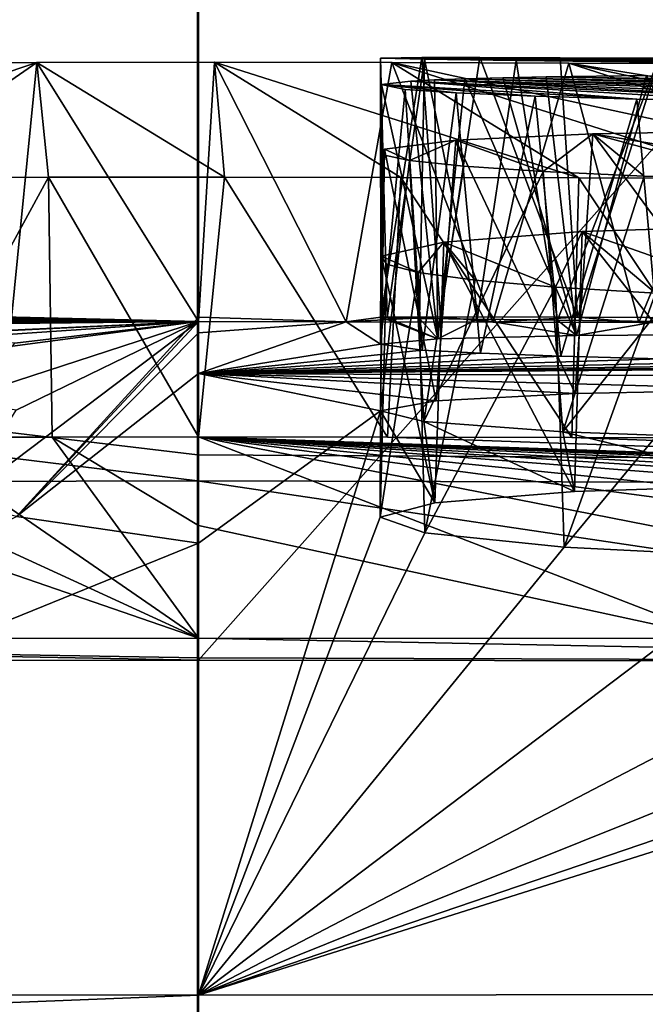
# Model space of a CAD drawing. Header units: millimetres. Extents: x -24 to 72, y 0 to 310.
# Tile 222 of 251: x -0.069 to 0.173, y 309.024 to 309.403. Entities that reach past the tile are written whole.
import ezdxf

# ---------------------------------------------------------------- set-up
doc = ezdxf.new("R2010")
doc.units = ezdxf.units.MM
doc.header["$LTSCALE"] = 65.185185
for name, color, linetype in [('300', 7, 'CONTINUOUS'), ('343', 7, 'CONTINUOUS'), ('344', 7, 'CONTINUOUS'), ('345', 7, 'CONTINUOUS'), ('346', 7, 'CONTINUOUS'), ('355', 7, 'CONTINUOUS'), ('356', 7, 'CONTINUOUS'), ('357', 7, 'CONTINUOUS'), ('358', 7, 'CONTINUOUS'), ('359', 7, 'CONTINUOUS'), ('380', 7, 'CONTINUOUS'), ('381', 7, 'CONTINUOUS'), ('382', 7, 'CONTINUOUS'), ('384', 7, 'CONTINUOUS'), ('386', 7, 'CONTINUOUS'), ('388', 7, 'CONTINUOUS'), ('76', 7, 'CONTINUOUS'), ('77', 7, 'CONTINUOUS')]:
    doc.layers.add(name, color=color, linetype=linetype)

msp = doc.modelspace()

# ---------------------------------------------------------------- linework, layer by layer
at = {"layer": '300', "color": 7, "linetype": 'CONTINUOUS'}
for points in [[(-0.45657, 309.67068, 218.04603), (0.00029, 309.67031, 218.02222), (-0.45636, 309.15603, 188.56143), (-0.45657, 309.67068, 218.04603)], [(0.00029, 309.67031, 218.02222), (0.00041, 309.15648, 188.58523), (-0.45636, 309.15603, 188.56143), (0.00029, 309.67031, 218.02222)], [(0.00029, 309.67031, 218.02222), (0.45706, 309.67054, 218.04603), (0.00041, 309.15648, 188.58523), (0.00029, 309.67031, 218.02222)], [(0.00041, 309.15648, 188.58523), (0.45706, 309.67054, 218.04603), (0.45727, 309.15589, 188.56143), (0.00041, 309.15648, 188.58523)]]:
    msp.add_3dface(points, dxfattribs=at)
at = {"layer": '343', "color": 7, "linetype": 'CONTINUOUS'}
for points in [[(-0.45636, 309.15603, 188.56143), (0.00041, 309.15648, 188.58523), (-0.42738, 309.16451, 188.27972), (-0.45636, 309.15603, 188.56143)], [(0.00041, 309.16493, 188.30194), (-0.42738, 309.16451, 188.27972), (0.00041, 309.15736, 188.44349), (0.00041, 309.16493, 188.30194)], [(-0.42738, 309.16451, 188.27972), (0.00041, 309.15648, 188.58523), (0.00041, 309.15736, 188.44349), (-0.42738, 309.16451, 188.27972)], [(0.00044, 309.02719, 180.41082), (-0.45643, 309.00924, 180.1518), (-0.42767, 309.02754, 180.43308), (0.00044, 309.02719, 180.41082)], [(0.00044, 309.01468, 180.26963), (-0.45643, 309.00924, 180.1518), (0.00044, 309.02719, 180.41082), (0.00044, 309.01468, 180.26963)]]:
    msp.add_3dface(points, dxfattribs=at)
at = {"layer": '344', "color": 7, "linetype": 'CONTINUOUS'}
for points in [[(0.45727, 309.15589, 188.56143), (0.00041, 309.16493, 188.30194), (0.00041, 309.15736, 188.44349), (0.45727, 309.15589, 188.56143)], [(0.00041, 309.16493, 188.30194), (0.45727, 309.15589, 188.56143), (0.20166, 309.16476, 188.29735), (0.00041, 309.16493, 188.30194)], [(0.00041, 309.15648, 188.58523), (0.45727, 309.15589, 188.56143), (0.00041, 309.15736, 188.44349), (0.00041, 309.15648, 188.58523)], [(0.4572, 309.0091, 180.1518), (0.00044, 309.00886, 180.12799), (0.80384, 309.02808, 180.48962), (0.4572, 309.0091, 180.1518)], [(0.00044, 309.00886, 180.12799), (0.00044, 309.01468, 180.26963), (0.80384, 309.02808, 180.48962), (0.00044, 309.00886, 180.12799)], [(0.00044, 309.01468, 180.26963), (0.00044, 309.02719, 180.41082), (0.80384, 309.02808, 180.48962), (0.00044, 309.01468, 180.26963)]]:
    msp.add_3dface(points, dxfattribs=at)
at = {"layer": '345', "color": 7, "linetype": 'CONTINUOUS'}
for points in [[(0.00045, 309.287, 185.49323), (0.05737, 309.28695, 185.4933), (0.00045, 309.2887, 184.92316), (0.00045, 309.287, 185.49323)], [(0.00045, 309.2887, 184.92316), (0.05737, 309.28695, 185.4933), (0.00045, 309.28264, 184.35312), (0.00045, 309.2887, 184.92316)], [(0.00045, 309.28264, 184.35312), (0.05737, 309.28695, 185.4933), (0.00045, 309.26706, 183.72824), (0.00045, 309.28264, 184.35312)], [(0.00045, 309.26706, 183.72824), (0.05737, 309.28695, 185.4933), (0.07064, 309.27837, 184.1429), (0.00045, 309.26706, 183.72824)], [(0.05737, 309.28695, 185.4933), (0.11393, 309.28682, 185.49389), (0.09372, 309.28887, 185.03844), (0.05737, 309.28695, 185.4933)], [(0.07081, 309.28872, 184.94658), (0.05737, 309.28695, 185.4933), (0.09372, 309.28887, 185.03844), (0.07081, 309.28872, 184.94658)], [(0.05737, 309.28695, 185.4933), (0.07081, 309.28872, 184.94658), (0.07064, 309.27837, 184.1429), (0.05737, 309.28695, 185.4933)], [(0.07064, 309.27837, 184.1429), (0.07081, 309.28872, 184.94658), (0.09276, 309.28032, 184.23636), (0.07064, 309.27837, 184.1429)], [(0.07081, 309.28872, 184.94658), (0.07318, 309.28852, 184.89628), (0.09276, 309.28032, 184.23636), (0.07081, 309.28872, 184.94658)], [(0.07318, 309.28852, 184.89628), (0.08572, 309.28824, 184.84708), (0.09276, 309.28032, 184.23636), (0.07318, 309.28852, 184.89628)], [(0.08572, 309.28824, 184.84708), (0.1079, 309.28791, 184.80148), (0.09276, 309.28032, 184.23636), (0.08572, 309.28824, 184.84708)], [(0.09276, 309.28032, 184.23636), (0.1079, 309.28791, 184.80148), (0.14624, 309.28163, 184.31243), (0.09276, 309.28032, 184.23636)], [(0.09372, 309.28887, 185.03844), (0.11393, 309.28682, 185.49389), (0.14657, 309.28872, 185.11276), (0.09372, 309.28887, 185.03844)], [(0.1079, 309.28791, 184.80148), (0.13886, 309.28752, 184.76128), (0.14624, 309.28163, 184.31243), (0.1079, 309.28791, 184.80148)], [(0.11393, 309.28682, 185.49389), (0.17022, 309.28661, 185.49496), (0.14657, 309.28872, 185.11276), (0.11393, 309.28682, 185.49389)], [(0.13886, 309.28752, 184.76128), (0.17728, 309.2871, 184.72816), (0.14624, 309.28163, 184.31243), (0.13886, 309.28752, 184.76128)], [(0.14624, 309.28163, 184.31243), (0.17728, 309.2871, 184.72816), (0.22533, 309.28219, 184.36433), (0.14624, 309.28163, 184.31243)], [(0.14657, 309.28872, 185.11276), (0.17022, 309.28661, 185.49496), (0.22518, 309.28829, 185.16428), (0.14657, 309.28872, 185.11276)], [(0.17022, 309.28661, 185.49496), (0.22633, 309.28632, 185.49649), (0.22518, 309.28829, 185.16428), (0.17022, 309.28661, 185.49496)], [(0.08673, 309.27601, 184.04445), (0.00045, 309.26706, 183.72824), (0.07064, 309.27837, 184.1429), (0.08673, 309.27601, 184.04445)], [(0.10919, 309.27481, 183.99953), (0.00045, 309.26706, 183.72824), (0.08673, 309.27601, 184.04445), (0.10919, 309.27481, 183.99953)], [(0.1402, 309.27367, 183.95999), (0.00045, 309.26706, 183.72824), (0.10919, 309.27481, 183.99953), (0.1402, 309.27367, 183.95999)], [(0.17848, 309.27264, 183.92746), (0.00045, 309.26706, 183.72824), (0.1402, 309.27367, 183.95999), (0.17848, 309.27264, 183.92746)], [(0.22249, 309.27174, 183.90324), (0.00045, 309.26706, 183.72824), (0.17848, 309.27264, 183.92746), (0.22249, 309.27174, 183.90324)], [(0.27046, 309.27103, 183.88831), (0.00045, 309.26706, 183.72824), (0.22249, 309.27174, 183.90324), (0.27046, 309.27103, 183.88831)], [(0.32045, 309.27052, 183.88326), (0.00045, 309.26706, 183.72824), (0.27046, 309.27103, 183.88831), (0.32045, 309.27052, 183.88326)], [(0.37043, 309.27025, 183.88832), (0.00045, 309.26706, 183.72824), (0.32045, 309.27052, 183.88326), (0.37043, 309.27025, 183.88832)], [(0.41838, 309.27021, 183.90325), (0.00045, 309.26706, 183.72824), (0.37043, 309.27025, 183.88832), (0.41838, 309.27021, 183.90325)], [(0.59861, 309.26441, 183.78246), (0.00045, 309.26706, 183.72824), (0.41838, 309.27021, 183.90325), (0.59861, 309.26441, 183.78246)], [(0.00045, 309.26706, 183.72824), (0.59861, 309.26441, 183.78246), (0.2252, 309.26079, 183.56453), (0.00045, 309.26706, 183.72824)], [(0.00045, 309.20149, 182.37895), (0.00045, 309.26706, 183.72824), (0.07057, 309.25265, 183.34115), (0.00045, 309.20149, 182.37895)], [(0.07057, 309.25265, 183.34115), (0.00045, 309.26706, 183.72824), (0.09208, 309.25642, 183.43515), (0.07057, 309.25265, 183.34115)], [(0.09208, 309.25642, 183.43515), (0.00045, 309.26706, 183.72824), (0.14574, 309.25922, 183.51222), (0.09208, 309.25642, 183.43515)], [(0.14574, 309.25922, 183.51222), (0.00045, 309.26706, 183.72824), (0.2252, 309.26079, 183.56453), (0.14574, 309.25922, 183.51222)], [(0.00044, 309.02719, 180.41082), (0.00045, 309.20149, 182.37895), (0.07057, 309.25265, 183.34115), (0.00044, 309.02719, 180.41082)], [(0.00044, 309.02719, 180.41082), (0.07057, 309.25265, 183.34115), (0.07053, 309.21157, 182.54041), (0.00044, 309.02719, 180.41082)], [(0.07053, 309.21157, 182.54041), (0.07057, 309.25265, 183.34115), (0.09165, 309.21717, 182.63475), (0.07053, 309.21157, 182.54041)], [(0.07057, 309.25265, 183.34115), (0.08732, 309.24842, 183.24329), (0.09165, 309.21717, 182.63475), (0.07057, 309.25265, 183.34115)], [(0.08732, 309.24842, 183.24329), (0.14096, 309.2445, 183.15959), (0.14544, 309.22149, 182.71246), (0.08732, 309.24842, 183.24329)], [(0.09165, 309.21717, 182.63475), (0.08732, 309.24842, 183.24329), (0.14544, 309.22149, 182.71246), (0.09165, 309.21717, 182.63475)], [(0.14096, 309.2445, 183.15959), (0.22301, 309.2415, 183.10343), (0.22515, 309.22408, 182.76503), (0.14096, 309.2445, 183.15959)], [(0.14544, 309.22149, 182.71246), (0.14096, 309.2445, 183.15959), (0.22515, 309.22408, 182.76503), (0.14544, 309.22149, 182.71246)], [(0.20166, 309.16476, 188.29735), (0.00043, 309.24252, 187.05423), (0.00042, 309.20838, 187.67837), (0.20166, 309.16476, 188.29735)], [(0.20166, 309.16476, 188.29735), (0.39841, 309.16445, 188.28269), (0.00043, 309.24252, 187.05423), (0.20166, 309.16476, 188.29735)], [(0.39841, 309.16445, 188.28269), (0.59468, 309.16388, 188.25916), (0.00043, 309.24252, 187.05423), (0.39841, 309.16445, 188.28269)], [(0.59468, 309.16388, 188.25916), (0.78628, 309.16315, 188.22661), (0.00043, 309.24252, 187.05423), (0.59468, 309.16388, 188.25916)], [(0.78628, 309.16315, 188.22661), (1.03689, 309.16188, 188.16978), (0.00043, 309.24252, 187.05423), (0.78628, 309.16315, 188.22661)], [(1.03689, 309.16188, 188.16978), (1.28309, 309.16026, 188.09777), (0.00043, 309.24252, 187.05423), (1.03689, 309.16188, 188.16978)], [(1.28309, 309.16026, 188.09777), (1.52763, 309.15828, 188.00932), (0.00043, 309.24252, 187.05423), (1.28309, 309.16026, 188.09777)], [(1.52763, 309.15828, 188.00932), (1.88705, 309.1547, 187.84537), (0.00043, 309.24252, 187.05423), (1.52763, 309.15828, 188.00932)], [(1.88705, 309.1547, 187.84537), (2.23001, 309.15039, 187.64696), (0.00043, 309.24252, 187.05423), (1.88705, 309.1547, 187.84537)], [(2.23001, 309.15039, 187.64696), (2.55082, 309.14546, 187.41693), (0.00043, 309.24252, 187.05423), (2.23001, 309.15039, 187.64696)], [(2.55082, 309.14546, 187.41693), (2.8464, 309.14, 187.1574), (0.00043, 309.24252, 187.05423), (2.55082, 309.14546, 187.41693)], [(2.8464, 309.14, 187.1574), (3.29889, 309.12928, 186.63559), (0.00043, 309.24252, 187.05423), (2.8464, 309.14, 187.1574)], [(0.00043, 309.24252, 187.05423), (3.29889, 309.12928, 186.63559), (0.07329, 309.24246, 187.05396), (0.00043, 309.24252, 187.05423)], [(0.07329, 309.24246, 187.05396), (3.29889, 309.12928, 186.63559), (0.14446, 309.24231, 187.05299), (0.07329, 309.24246, 187.05396)], [(0.14446, 309.24231, 187.05299), (3.29889, 309.12928, 186.63559), (0.21394, 309.24207, 187.05136), (0.14446, 309.24231, 187.05299)], [(0.0877, 309.20549, 182.44292), (0.00044, 309.02719, 180.41082), (0.07053, 309.21157, 182.54041), (0.0877, 309.20549, 182.44292)], [(0.00041, 309.16493, 188.30194), (0.20166, 309.16476, 188.29735), (0.00042, 309.20838, 187.67837), (0.00041, 309.16493, 188.30194)], [(0.14147, 309.19998, 182.35972), (0.00044, 309.02719, 180.41082), (0.0877, 309.20549, 182.44292), (0.14147, 309.19998, 182.35972)], [(0.80384, 309.02808, 180.48962), (0.00044, 309.02719, 180.41082), (0.55316, 309.20184, 182.44288), (0.80384, 309.02808, 180.48962)], [(0.55316, 309.20184, 182.44288), (0.00044, 309.02719, 180.41082), (0.49938, 309.19718, 182.35972), (0.55316, 309.20184, 182.44288)], [(0.22335, 309.19594, 182.30395), (0.00044, 309.02719, 180.41082), (0.14147, 309.19998, 182.35972), (0.22335, 309.19594, 182.30395)], [(0.49938, 309.19718, 182.35972), (0.00044, 309.02719, 180.41082), (0.41753, 309.19442, 182.30397), (0.49938, 309.19718, 182.35972)], [(0.32045, 309.19398, 182.28436), (0.00044, 309.02719, 180.41082), (0.22335, 309.19594, 182.30395), (0.32045, 309.19398, 182.28436)], [(0.41753, 309.19442, 182.30397), (0.00044, 309.02719, 180.41082), (0.32045, 309.19398, 182.28436), (0.41753, 309.19442, 182.30397)]]:
    msp.add_3dface(points, dxfattribs=at)
at = {"layer": '346', "color": 7, "linetype": 'CONTINUOUS'}
for points in [[(-4.01893, 309.09478, 184.7627), (-3.84805, 309.10941, 185.55938), (0.00045, 309.287, 185.49323), (-4.01893, 309.09478, 184.7627)], [(-4.01893, 309.09478, 184.7627), (0.00045, 309.287, 185.49323), (-1.04007, 309.27613, 185.17004), (-4.01893, 309.09478, 184.7627)], [(0.00045, 309.287, 185.49323), (-3.84805, 309.10941, 185.55938), (-0.0718, 309.28694, 185.49369), (0.00045, 309.287, 185.49323)], [(0.00045, 309.287, 185.49323), (-0.95955, 309.27802, 185.18333), (-1.04007, 309.27613, 185.17004), (0.00045, 309.287, 185.49323)], [(-0.95955, 309.27802, 185.18333), (0.00045, 309.287, 185.49323), (-0.86413, 309.28012, 185.16436), (-0.95955, 309.27802, 185.18333)], [(-0.86413, 309.28012, 185.16436), (0.00045, 309.287, 185.49323), (-0.78861, 309.28167, 185.11568), (-0.86413, 309.28012, 185.16436)], [(-0.78861, 309.28167, 185.11568), (0.00045, 309.287, 185.49323), (-0.73464, 309.28264, 185.04237), (-0.78861, 309.28167, 185.11568)], [(0.00045, 309.287, 185.49323), (-0.4588, 309.28652, 185.1408), (-0.73464, 309.28264, 185.04237), (0.00045, 309.287, 185.49323)], [(-0.4588, 309.28652, 185.1408), (0.00045, 309.287, 185.49323), (-0.39075, 309.28714, 185.17281), (-0.4588, 309.28652, 185.1408)], [(0.00045, 309.287, 185.49323), (-0.31955, 309.28771, 185.18316), (-0.39075, 309.28714, 185.17281), (0.00045, 309.287, 185.49323)], [(-0.31955, 309.28771, 185.18316), (0.00045, 309.287, 185.49323), (-0.24838, 309.28821, 185.17281), (-0.31955, 309.28771, 185.18316)], [(-0.24838, 309.28821, 185.17281), (0.00045, 309.287, 185.49323), (-0.17887, 309.28861, 185.1398), (-0.24838, 309.28821, 185.17281)], [(-0.17887, 309.28861, 185.1398), (0.00045, 309.287, 185.49323), (-0.12421, 309.28884, 185.08915), (-0.17887, 309.28861, 185.1398)], [(-0.12421, 309.28884, 185.08915), (0.00045, 309.287, 185.49323), (-0.08802, 309.28889, 185.02742), (-0.12421, 309.28884, 185.08915)], [(-0.0723, 309.28854, 184.89615), (0.00045, 309.287, 185.49323), (-0.09602, 309.28052, 184.2451), (-0.0723, 309.28854, 184.89615)], [(-0.09602, 309.28052, 184.2451), (0.00045, 309.287, 185.49323), (-0.07047, 309.27865, 184.15463), (-0.09602, 309.28052, 184.2451)], [(-0.07132, 309.27748, 184.10342), (0.00045, 309.287, 185.49323), (-0.09323, 309.25662, 183.43965), (-0.07132, 309.27748, 184.10342)], [(-0.09323, 309.25662, 183.43965), (0.00045, 309.287, 185.49323), (-0.0699, 309.2529, 183.34676), (-0.09323, 309.25662, 183.43965)], [(-0.0699, 309.2529, 183.34676), (0.00045, 309.287, 185.49323), (-0.09184, 309.21734, 182.6372), (-0.0699, 309.2529, 183.34676)], [(-0.09184, 309.21734, 182.6372), (0.00045, 309.287, 185.49323), (-0.06973, 309.2118, 182.54374), (-0.09184, 309.21734, 182.6372)], [(-0.08802, 309.28889, 185.02742), (0.00045, 309.287, 185.49323), (-0.06987, 309.28874, 184.94583), (-0.08802, 309.28889, 185.02742)], [(-0.06987, 309.28874, 184.94583), (0.00045, 309.287, 185.49323), (-0.0723, 309.28854, 184.89615), (-0.06987, 309.28874, 184.94583)], [(-0.07047, 309.27865, 184.15463), (0.00045, 309.287, 185.49323), (-0.07132, 309.27748, 184.10342), (-0.07047, 309.27865, 184.15463)], [(0.00045, 309.287, 185.49323), (0.00045, 309.2887, 184.92316), (-0.06973, 309.2118, 182.54374), (0.00045, 309.287, 185.49323)], [(0.00045, 309.2887, 184.92316), (0.00045, 309.28264, 184.35312), (-0.06973, 309.2118, 182.54374), (0.00045, 309.2887, 184.92316)], [(0.00045, 309.28264, 184.35312), (0.00045, 309.26706, 183.72824), (-0.06973, 309.2118, 182.54374), (0.00045, 309.28264, 184.35312)], [(0.00045, 309.26706, 183.72824), (0.00045, 309.20149, 182.37895), (-0.06973, 309.2118, 182.54374), (0.00045, 309.26706, 183.72824)], [(-0.42738, 309.16451, 188.27972), (0.00041, 309.16493, 188.30194), (-0.22365, 309.24213, 187.05041), (-0.42738, 309.16451, 188.27972)], [(-0.22365, 309.24213, 187.05041), (0.00041, 309.16493, 188.30194), (-0.16797, 309.24231, 187.05206), (-0.22365, 309.24213, 187.05041)], [(-0.16797, 309.24231, 187.05206), (0.00041, 309.16493, 188.30194), (-0.11212, 309.24243, 187.05326), (-0.16797, 309.24231, 187.05206)], [(-0.11212, 309.24243, 187.05326), (0.00041, 309.16493, 188.30194), (-0.05602, 309.2425, 187.054), (-0.11212, 309.24243, 187.05326)], [(0.00042, 309.20838, 187.67837), (0.00043, 309.24252, 187.05423), (-0.05602, 309.2425, 187.054), (0.00042, 309.20838, 187.67837)], [(0.00041, 309.16493, 188.30194), (0.00042, 309.20838, 187.67837), (-0.05602, 309.2425, 187.054), (0.00041, 309.16493, 188.30194)], [(0.00045, 309.20149, 182.37895), (-0.42767, 309.02754, 180.43308), (-0.06973, 309.2118, 182.54374), (0.00045, 309.20149, 182.37895)], [(0.00044, 309.02719, 180.41082), (-0.42767, 309.02754, 180.43308), (0.00045, 309.20149, 182.37895), (0.00044, 309.02719, 180.41082)]]:
    msp.add_3dface(points, dxfattribs=at)
at = {"layer": '355', "color": 7, "linetype": 'CONTINUOUS'}
for points in [[(-0.06188, 309.38698, 185.49184), (-0.13026, 309.38682, 185.49287), (-0.1945, 309.34241, 187.04984), (-0.06188, 309.38698, 185.49184)], [(-0.12615, 309.34259, 187.05141), (-0.06188, 309.38698, 185.49184), (-0.1945, 309.34241, 187.04984), (-0.12615, 309.34259, 187.05141)], [(-0.05747, 309.34269, 187.05225), (-0.06188, 309.38698, 185.49184), (-0.12615, 309.34259, 187.05141), (-0.05747, 309.34269, 187.05225)], [(0.00655, 309.38702, 185.49149), (-0.06188, 309.38698, 185.49184), (0.01052, 309.34271, 187.05249), (0.00655, 309.38702, 185.49149)], [(0.01052, 309.34271, 187.05249), (-0.06188, 309.38698, 185.49184), (-0.05747, 309.34269, 187.05225), (0.01052, 309.34271, 187.05249)], [(0.07497, 309.38694, 185.49177), (0.00655, 309.38702, 185.49149), (0.14718, 309.34248, 187.05141), (0.07497, 309.38694, 185.49177)], [(0.14718, 309.34248, 187.05141), (0.00655, 309.38702, 185.49149), (0.07851, 309.34264, 187.05225), (0.14718, 309.34248, 187.05141)], [(0.07851, 309.34264, 187.05225), (0.00655, 309.38702, 185.49149), (0.01052, 309.34271, 187.05249), (0.07851, 309.34264, 187.05225)], [(0.14333, 309.38674, 185.49273), (0.07497, 309.38694, 185.49177), (0.28253, 309.34195, 187.04752), (0.14333, 309.38674, 185.49273)], [(0.28253, 309.34195, 187.04752), (0.07497, 309.38694, 185.49177), (0.21553, 309.34225, 187.04984), (0.28253, 309.34195, 187.04752)], [(0.21553, 309.34225, 187.04984), (0.07497, 309.38694, 185.49177), (0.14718, 309.34248, 187.05141), (0.21553, 309.34225, 187.04984)], [(0.21125, 309.38643, 185.4943), (0.14333, 309.38674, 185.49273), (0.42747, 309.34104, 187.04017), (0.21125, 309.38643, 185.4943)], [(0.42747, 309.34104, 187.04017), (0.14333, 309.38674, 185.49273), (0.35622, 309.34154, 187.04405), (0.42747, 309.34104, 187.04017)], [(0.35622, 309.34154, 187.04405), (0.14333, 309.38674, 185.49273), (0.28253, 309.34195, 187.04752), (0.35622, 309.34154, 187.04405)]]:
    msp.add_3dface(points, dxfattribs=at)
at = {"layer": '356', "color": 7, "linetype": 'CONTINUOUS'}
for points in [[(0.08657, 309.38886, 185.01965), (0.10899, 309.38885, 185.06471), (0.07065, 309.38863, 184.92184), (0.08657, 309.38886, 185.01965)], [(0.07065, 309.38863, 184.92184), (0.10899, 309.38885, 185.06471), (0.08754, 309.3882, 184.84054), (0.07065, 309.38863, 184.92184)], [(0.10899, 309.38885, 185.06471), (0.13998, 309.38875, 185.10437), (0.08754, 309.3882, 184.84054), (0.10899, 309.38885, 185.06471)], [(0.13998, 309.38875, 185.10437), (0.17829, 309.38857, 185.13703), (0.08754, 309.3882, 184.84054), (0.13998, 309.38875, 185.10437)], [(0.17829, 309.38857, 185.13703), (0.22236, 309.38831, 185.16135), (0.08754, 309.3882, 184.84054), (0.17829, 309.38857, 185.13703)], [(0.08754, 309.3882, 184.84054), (0.22236, 309.38831, 185.16135), (0.12292, 309.3877, 184.77814), (0.08754, 309.3882, 184.84054)], [(0.22236, 309.38831, 185.16135), (0.27039, 309.38799, 185.17634), (0.12292, 309.3877, 184.77814), (0.22236, 309.38831, 185.16135)], [(0.27039, 309.38799, 185.17634), (0.32046, 309.38762, 185.18142), (0.12292, 309.3877, 184.77814), (0.27039, 309.38799, 185.17634)], [(0.32046, 309.38762, 185.18142), (0.37382, 309.38719, 185.17567), (0.12292, 309.3877, 184.77814), (0.32046, 309.38762, 185.18142)], [(0.12292, 309.3877, 184.77814), (0.37382, 309.38719, 185.17567), (0.17741, 309.38709, 184.72634), (0.12292, 309.3877, 184.77814)]]:
    msp.add_3dface(points, dxfattribs=at)
at = {"layer": '357', "color": 7, "linetype": 'CONTINUOUS'}
for points in [[(0.11779, 309.38109, 184.27775), (0.50023, 309.37085, 183.95779), (0.1032, 309.38069, 184.25506), (0.11779, 309.38109, 184.27775)], [(0.13454, 309.38143, 184.29852), (0.5538, 309.37234, 184.04177), (0.11779, 309.38109, 184.27775), (0.13454, 309.38143, 184.29852)], [(0.5538, 309.37234, 184.04177), (0.50023, 309.37085, 183.95779), (0.11779, 309.38109, 184.27775), (0.5538, 309.37234, 184.04177)], [(0.17321, 309.38192, 184.33342), (0.57032, 309.37444, 184.14001), (0.13454, 309.38143, 184.29852), (0.17321, 309.38192, 184.33342)], [(0.57032, 309.37444, 184.14001), (0.5538, 309.37234, 184.04177), (0.13454, 309.38143, 184.29852), (0.57032, 309.37444, 184.14001)], [(0.07101, 309.37851, 184.14778), (0.08236, 309.37978, 184.20759), (0.16952, 309.37284, 183.9322), (0.07101, 309.37851, 184.14778)], [(0.08008, 309.37651, 184.06278), (0.07101, 309.37851, 184.14778), (0.09984, 309.37524, 184.01388), (0.08008, 309.37651, 184.06278)], [(0.09984, 309.37524, 184.01388), (0.07101, 309.37851, 184.14778), (0.13031, 309.37399, 183.96918), (0.09984, 309.37524, 184.01388)], [(0.13031, 309.37399, 183.96918), (0.07101, 309.37851, 184.14778), (0.16952, 309.37284, 183.9322), (0.13031, 309.37399, 183.96918)], [(0.08236, 309.37978, 184.20759), (0.09148, 309.38025, 184.23173), (0.26686, 309.37107, 183.88733), (0.08236, 309.37978, 184.20759)], [(0.16952, 309.37284, 183.9322), (0.08236, 309.37978, 184.20759), (0.21576, 309.37185, 183.90448), (0.16952, 309.37284, 183.9322)], [(0.21576, 309.37185, 183.90448), (0.08236, 309.37978, 184.20759), (0.26686, 309.37107, 183.88733), (0.21576, 309.37185, 183.90448)], [(0.1032, 309.38069, 184.25506), (0.4181, 309.37021, 183.90138), (0.09148, 309.38025, 184.23173), (0.1032, 309.38069, 184.25506)], [(0.4181, 309.37021, 183.90138), (0.32047, 309.37052, 183.88152), (0.09148, 309.38025, 184.23173), (0.4181, 309.37021, 183.90138)], [(0.09148, 309.38025, 184.23173), (0.32047, 309.37052, 183.88152), (0.26686, 309.37107, 183.88733), (0.09148, 309.38025, 184.23173)], [(0.50023, 309.37085, 183.95779), (0.4181, 309.37021, 183.90138), (0.1032, 309.38069, 184.25506), (0.50023, 309.37085, 183.95779)]]:
    msp.add_3dface(points, dxfattribs=at)
at = {"layer": '358', "color": 7, "linetype": 'CONTINUOUS'}
for points in [[(0.09965, 309.35701, 183.4489), (0.15257, 309.35944, 183.51688), (0.13336, 309.34492, 183.16606), (0.09965, 309.35701, 183.4489)], [(0.13336, 309.34492, 183.16606), (0.15257, 309.35944, 183.51688), (0.17233, 309.34313, 183.1305), (0.13336, 309.34492, 183.16606)], [(0.15257, 309.35944, 183.51688), (0.2297, 309.36084, 183.56458), (0.26801, 309.34059, 183.08749), (0.15257, 309.35944, 183.51688)], [(0.17233, 309.34313, 183.1305), (0.15257, 309.35944, 183.51688), (0.21788, 309.34167, 183.10392), (0.17233, 309.34313, 183.1305)], [(0.21788, 309.34167, 183.10392), (0.15257, 309.35944, 183.51688), (0.26801, 309.34059, 183.08749), (0.21788, 309.34167, 183.10392)], [(0.0722, 309.35356, 183.36108), (0.09965, 309.35701, 183.4489), (0.0818, 309.34915, 183.25738), (0.0722, 309.35356, 183.36108)], [(0.0818, 309.34915, 183.25738), (0.09965, 309.35701, 183.4489), (0.10272, 309.34696, 183.20901), (0.0818, 309.34915, 183.25738)], [(0.10272, 309.34696, 183.20901), (0.09965, 309.35701, 183.4489), (0.13336, 309.34492, 183.16606), (0.10272, 309.34696, 183.20901)], [(0.07149, 309.35139, 183.30922), (0.0722, 309.35356, 183.36108), (0.0818, 309.34915, 183.25738), (0.07149, 309.35139, 183.30922)]]:
    msp.add_3dface(points, dxfattribs=at)
at = {"layer": '359', "color": 7, "linetype": 'CONTINUOUS'}
for points in [[(0.14842, 309.32171, 182.71357), (0.22655, 309.32416, 182.76385), (0.22113, 309.29612, 182.30316), (0.14842, 309.32171, 182.71357)], [(0.09505, 309.31766, 182.64035), (0.14842, 309.32171, 182.71357), (0.13812, 309.30032, 182.36149), (0.09505, 309.31766, 182.64035)], [(0.13812, 309.30032, 182.36149), (0.14842, 309.32171, 182.71357), (0.17664, 309.29798, 182.32806), (0.13812, 309.30032, 182.36149)], [(0.17664, 309.29798, 182.32806), (0.14842, 309.32171, 182.71357), (0.22113, 309.29612, 182.30316), (0.17664, 309.29798, 182.32806)], [(0.07097, 309.31223, 182.5482), (0.09505, 309.31766, 182.64035), (0.08515, 309.30601, 182.44801), (0.07097, 309.31223, 182.5482)], [(0.08515, 309.30601, 182.44801), (0.09505, 309.31766, 182.64035), (0.10719, 309.30304, 182.40204), (0.08515, 309.30601, 182.44801)], [(0.10719, 309.30304, 182.40204), (0.09505, 309.31766, 182.64035), (0.13812, 309.30032, 182.36149), (0.10719, 309.30304, 182.40204)], [(0.07291, 309.30913, 182.49754), (0.07097, 309.31223, 182.5482), (0.08515, 309.30601, 182.44801), (0.07291, 309.30913, 182.49754)]]:
    msp.add_3dface(points, dxfattribs=at)
at = {"layer": '380', "color": 7, "linetype": 'CONTINUOUS'}
for points in [[(-0.11212, 309.24243, 187.05326), (-0.05747, 309.34269, 187.05225), (-0.12615, 309.34259, 187.05141), (-0.11212, 309.24243, 187.05326)], [(-0.11212, 309.24243, 187.05326), (-0.05602, 309.2425, 187.054), (-0.05747, 309.34269, 187.05225), (-0.11212, 309.24243, 187.05326)], [(0.00043, 309.24252, 187.05423), (0.01052, 309.34271, 187.05249), (-0.05747, 309.34269, 187.05225), (0.00043, 309.24252, 187.05423)], [(-0.05602, 309.2425, 187.054), (0.00043, 309.24252, 187.05423), (-0.05747, 309.34269, 187.05225), (-0.05602, 309.2425, 187.054)], [(0.00043, 309.24252, 187.05423), (0.07329, 309.24246, 187.05396), (0.01052, 309.34271, 187.05249), (0.00043, 309.24252, 187.05423)], [(0.07329, 309.24246, 187.05396), (0.07851, 309.34264, 187.05225), (0.01052, 309.34271, 187.05249), (0.07329, 309.24246, 187.05396)], [(0.07329, 309.24246, 187.05396), (0.14446, 309.24231, 187.05299), (0.07851, 309.34264, 187.05225), (0.07329, 309.24246, 187.05396)], [(0.14446, 309.24231, 187.05299), (0.14718, 309.34248, 187.05141), (0.07851, 309.34264, 187.05225), (0.14446, 309.24231, 187.05299)], [(0.14446, 309.24231, 187.05299), (0.21394, 309.24207, 187.05136), (0.14718, 309.34248, 187.05141), (0.14446, 309.24231, 187.05299)], [(0.21394, 309.24207, 187.05136), (0.21553, 309.34225, 187.04984), (0.14718, 309.34248, 187.05141), (0.21394, 309.24207, 187.05136)]]:
    msp.add_3dface(points, dxfattribs=at)
at = {"layer": '381', "color": 7, "linetype": 'CONTINUOUS'}
for points in [[(-0.0718, 309.28694, 185.49369), (-0.13026, 309.38682, 185.49287), (-0.06188, 309.38698, 185.49184), (-0.0718, 309.28694, 185.49369)], [(0.00045, 309.287, 185.49323), (-0.0718, 309.28694, 185.49369), (-0.06188, 309.38698, 185.49184), (0.00045, 309.287, 185.49323)], [(0.00045, 309.287, 185.49323), (-0.06188, 309.38698, 185.49184), (0.00655, 309.38702, 185.49149), (0.00045, 309.287, 185.49323)], [(0.05737, 309.28695, 185.4933), (0.00045, 309.287, 185.49323), (0.00655, 309.38702, 185.49149), (0.05737, 309.28695, 185.4933)], [(0.05737, 309.28695, 185.4933), (0.00655, 309.38702, 185.49149), (0.07497, 309.38694, 185.49177), (0.05737, 309.28695, 185.4933)], [(0.11393, 309.28682, 185.49389), (0.05737, 309.28695, 185.4933), (0.07497, 309.38694, 185.49177), (0.11393, 309.28682, 185.49389)], [(0.11393, 309.28682, 185.49389), (0.07497, 309.38694, 185.49177), (0.14333, 309.38674, 185.49273), (0.11393, 309.28682, 185.49389)], [(0.17022, 309.28661, 185.49496), (0.11393, 309.28682, 185.49389), (0.14333, 309.38674, 185.49273), (0.17022, 309.28661, 185.49496)], [(0.17022, 309.28661, 185.49496), (0.14333, 309.38674, 185.49273), (0.21125, 309.38643, 185.4943), (0.17022, 309.28661, 185.49496)], [(0.22633, 309.28632, 185.49649), (0.17022, 309.28661, 185.49496), (0.21125, 309.38643, 185.4943), (0.22633, 309.28632, 185.49649)]]:
    msp.add_3dface(points, dxfattribs=at)
at = {"layer": '382', "color": 7, "linetype": 'CONTINUOUS'}
for points in [[(0.07081, 309.28872, 184.94658), (0.08657, 309.38886, 185.01965), (0.07065, 309.38863, 184.92184), (0.07081, 309.28872, 184.94658)], [(0.07318, 309.28852, 184.89628), (0.07081, 309.28872, 184.94658), (0.07065, 309.38863, 184.92184), (0.07318, 309.28852, 184.89628)], [(0.07318, 309.28852, 184.89628), (0.07065, 309.38863, 184.92184), (0.08754, 309.3882, 184.84054), (0.07318, 309.28852, 184.89628)], [(0.07081, 309.28872, 184.94658), (0.09372, 309.28887, 185.03844), (0.08657, 309.38886, 185.01965), (0.07081, 309.28872, 184.94658)], [(0.09372, 309.28887, 185.03844), (0.10899, 309.38885, 185.06471), (0.08657, 309.38886, 185.01965), (0.09372, 309.28887, 185.03844)], [(0.09372, 309.28887, 185.03844), (0.14657, 309.28872, 185.11276), (0.10899, 309.38885, 185.06471), (0.09372, 309.28887, 185.03844)], [(0.14657, 309.28872, 185.11276), (0.13998, 309.38875, 185.10437), (0.10899, 309.38885, 185.06471), (0.14657, 309.28872, 185.11276)], [(0.14657, 309.28872, 185.11276), (0.17829, 309.38857, 185.13703), (0.13998, 309.38875, 185.10437), (0.14657, 309.28872, 185.11276)], [(0.14657, 309.28872, 185.11276), (0.22518, 309.28829, 185.16428), (0.17829, 309.38857, 185.13703), (0.14657, 309.28872, 185.11276)], [(0.08572, 309.28824, 184.84708), (0.07318, 309.28852, 184.89628), (0.08754, 309.3882, 184.84054), (0.08572, 309.28824, 184.84708)], [(0.1079, 309.28791, 184.80148), (0.08572, 309.28824, 184.84708), (0.08754, 309.3882, 184.84054), (0.1079, 309.28791, 184.80148)], [(0.1079, 309.28791, 184.80148), (0.08754, 309.3882, 184.84054), (0.12292, 309.3877, 184.77814), (0.1079, 309.28791, 184.80148)], [(0.13886, 309.28752, 184.76128), (0.1079, 309.28791, 184.80148), (0.12292, 309.3877, 184.77814), (0.13886, 309.28752, 184.76128)], [(0.13886, 309.28752, 184.76128), (0.12292, 309.3877, 184.77814), (0.17741, 309.38709, 184.72634), (0.13886, 309.28752, 184.76128)], [(0.17728, 309.2871, 184.72816), (0.13886, 309.28752, 184.76128), (0.17741, 309.38709, 184.72634), (0.17728, 309.2871, 184.72816)]]:
    msp.add_3dface(points, dxfattribs=at)
at = {"layer": '384', "color": 7, "linetype": 'CONTINUOUS'}
for points in [[(0.14624, 309.28163, 184.31243), (0.11779, 309.38109, 184.27775), (0.1032, 309.38069, 184.25506), (0.14624, 309.28163, 184.31243)], [(0.14624, 309.28163, 184.31243), (0.13454, 309.38143, 184.29852), (0.11779, 309.38109, 184.27775), (0.14624, 309.28163, 184.31243)], [(0.14624, 309.28163, 184.31243), (0.17321, 309.38192, 184.33342), (0.13454, 309.38143, 184.29852), (0.14624, 309.28163, 184.31243)], [(0.14624, 309.28163, 184.31243), (0.22533, 309.28219, 184.36433), (0.17321, 309.38192, 184.33342), (0.14624, 309.28163, 184.31243)], [(0.07064, 309.27837, 184.1429), (0.09276, 309.28032, 184.23636), (0.07101, 309.37851, 184.14778), (0.07064, 309.27837, 184.1429)], [(0.07064, 309.27837, 184.1429), (0.07101, 309.37851, 184.14778), (0.08008, 309.37651, 184.06278), (0.07064, 309.27837, 184.1429)], [(0.09276, 309.28032, 184.23636), (0.08236, 309.37978, 184.20759), (0.07101, 309.37851, 184.14778), (0.09276, 309.28032, 184.23636)], [(0.09276, 309.28032, 184.23636), (0.09148, 309.38025, 184.23173), (0.08236, 309.37978, 184.20759), (0.09276, 309.28032, 184.23636)], [(0.09276, 309.28032, 184.23636), (0.1032, 309.38069, 184.25506), (0.09148, 309.38025, 184.23173), (0.09276, 309.28032, 184.23636)], [(0.09276, 309.28032, 184.23636), (0.14624, 309.28163, 184.31243), (0.1032, 309.38069, 184.25506), (0.09276, 309.28032, 184.23636)], [(0.08673, 309.27601, 184.04445), (0.07064, 309.27837, 184.1429), (0.08008, 309.37651, 184.06278), (0.08673, 309.27601, 184.04445)], [(0.08673, 309.27601, 184.04445), (0.08008, 309.37651, 184.06278), (0.09984, 309.37524, 184.01388), (0.08673, 309.27601, 184.04445)], [(0.10919, 309.27481, 183.99953), (0.08673, 309.27601, 184.04445), (0.09984, 309.37524, 184.01388), (0.10919, 309.27481, 183.99953)], [(0.10919, 309.27481, 183.99953), (0.09984, 309.37524, 184.01388), (0.13031, 309.37399, 183.96918), (0.10919, 309.27481, 183.99953)], [(0.1402, 309.27367, 183.95999), (0.10919, 309.27481, 183.99953), (0.13031, 309.37399, 183.96918), (0.1402, 309.27367, 183.95999)], [(0.1402, 309.27367, 183.95999), (0.13031, 309.37399, 183.96918), (0.16952, 309.37284, 183.9322), (0.1402, 309.27367, 183.95999)], [(0.17848, 309.27264, 183.92746), (0.1402, 309.27367, 183.95999), (0.16952, 309.37284, 183.9322), (0.17848, 309.27264, 183.92746)], [(0.17848, 309.27264, 183.92746), (0.16952, 309.37284, 183.9322), (0.21576, 309.37185, 183.90448), (0.17848, 309.27264, 183.92746)]]:
    msp.add_3dface(points, dxfattribs=at)
at = {"layer": '386', "color": 7, "linetype": 'CONTINUOUS'}
for points in [[(0.14574, 309.25922, 183.51222), (0.15257, 309.35944, 183.51688), (0.09965, 309.35701, 183.4489), (0.14574, 309.25922, 183.51222)], [(0.14574, 309.25922, 183.51222), (0.2252, 309.26079, 183.56453), (0.15257, 309.35944, 183.51688), (0.14574, 309.25922, 183.51222)], [(0.2252, 309.26079, 183.56453), (0.2297, 309.36084, 183.56458), (0.15257, 309.35944, 183.51688), (0.2252, 309.26079, 183.56453)], [(0.09208, 309.25642, 183.43515), (0.09965, 309.35701, 183.4489), (0.0722, 309.35356, 183.36108), (0.09208, 309.25642, 183.43515)], [(0.09208, 309.25642, 183.43515), (0.14574, 309.25922, 183.51222), (0.09965, 309.35701, 183.4489), (0.09208, 309.25642, 183.43515)], [(0.07057, 309.25265, 183.34115), (0.09208, 309.25642, 183.43515), (0.0722, 309.35356, 183.36108), (0.07057, 309.25265, 183.34115)], [(0.07057, 309.25265, 183.34115), (0.0722, 309.35356, 183.36108), (0.07149, 309.35139, 183.30922), (0.07057, 309.25265, 183.34115)], [(0.07057, 309.25265, 183.34115), (0.07149, 309.35139, 183.30922), (0.0818, 309.34915, 183.25738), (0.07057, 309.25265, 183.34115)], [(0.08732, 309.24842, 183.24329), (0.07057, 309.25265, 183.34115), (0.0818, 309.34915, 183.25738), (0.08732, 309.24842, 183.24329)], [(0.08732, 309.24842, 183.24329), (0.0818, 309.34915, 183.25738), (0.10272, 309.34696, 183.20901), (0.08732, 309.24842, 183.24329)], [(0.08732, 309.24842, 183.24329), (0.10272, 309.34696, 183.20901), (0.13336, 309.34492, 183.16606), (0.08732, 309.24842, 183.24329)], [(0.14096, 309.2445, 183.15959), (0.08732, 309.24842, 183.24329), (0.13336, 309.34492, 183.16606), (0.14096, 309.2445, 183.15959)], [(0.14096, 309.2445, 183.15959), (0.13336, 309.34492, 183.16606), (0.17233, 309.34313, 183.1305), (0.14096, 309.2445, 183.15959)], [(0.14096, 309.2445, 183.15959), (0.17233, 309.34313, 183.1305), (0.21788, 309.34167, 183.10392), (0.14096, 309.2445, 183.15959)], [(0.22301, 309.2415, 183.10343), (0.14096, 309.2445, 183.15959), (0.21788, 309.34167, 183.10392), (0.22301, 309.2415, 183.10343)]]:
    msp.add_3dface(points, dxfattribs=at)
at = {"layer": '388', "color": 7, "linetype": 'CONTINUOUS'}
for points in [[(0.22515, 309.22408, 182.76503), (0.22655, 309.32416, 182.76385), (0.14842, 309.32171, 182.71357), (0.22515, 309.22408, 182.76503)], [(0.14544, 309.22149, 182.71246), (0.14842, 309.32171, 182.71357), (0.09505, 309.31766, 182.64035), (0.14544, 309.22149, 182.71246)], [(0.14544, 309.22149, 182.71246), (0.22515, 309.22408, 182.76503), (0.14842, 309.32171, 182.71357), (0.14544, 309.22149, 182.71246)], [(0.09165, 309.21717, 182.63475), (0.09505, 309.31766, 182.64035), (0.07097, 309.31223, 182.5482), (0.09165, 309.21717, 182.63475)], [(0.09165, 309.21717, 182.63475), (0.14544, 309.22149, 182.71246), (0.09505, 309.31766, 182.64035), (0.09165, 309.21717, 182.63475)], [(0.07053, 309.21157, 182.54041), (0.09165, 309.21717, 182.63475), (0.07097, 309.31223, 182.5482), (0.07053, 309.21157, 182.54041)], [(0.07053, 309.21157, 182.54041), (0.07097, 309.31223, 182.5482), (0.07291, 309.30913, 182.49754), (0.07053, 309.21157, 182.54041)], [(0.07053, 309.21157, 182.54041), (0.07291, 309.30913, 182.49754), (0.08515, 309.30601, 182.44801), (0.07053, 309.21157, 182.54041)], [(0.0877, 309.20549, 182.44292), (0.07053, 309.21157, 182.54041), (0.08515, 309.30601, 182.44801), (0.0877, 309.20549, 182.44292)], [(0.0877, 309.20549, 182.44292), (0.08515, 309.30601, 182.44801), (0.10719, 309.30304, 182.40204), (0.0877, 309.20549, 182.44292)], [(0.0877, 309.20549, 182.44292), (0.10719, 309.30304, 182.40204), (0.13812, 309.30032, 182.36149), (0.0877, 309.20549, 182.44292)], [(0.14147, 309.19998, 182.35972), (0.0877, 309.20549, 182.44292), (0.13812, 309.30032, 182.36149), (0.14147, 309.19998, 182.35972)], [(0.14147, 309.19998, 182.35972), (0.13812, 309.30032, 182.36149), (0.17664, 309.29798, 182.32806), (0.14147, 309.19998, 182.35972)], [(0.14147, 309.19998, 182.35972), (0.17664, 309.29798, 182.32806), (0.22113, 309.29612, 182.30316), (0.14147, 309.19998, 182.35972)], [(0.22335, 309.19594, 182.30395), (0.14147, 309.19998, 182.35972), (0.22113, 309.29612, 182.30316), (0.22335, 309.19594, 182.30395)]]:
    msp.add_3dface(points, dxfattribs=at)
at = {"layer": '76', "color": 7, "linetype": 'CONTINUOUS'}
for points in [[(0, 309.22563, 246.06468), (-3.04276, 309.59828, 245.47543), (-3.09154, 309.21706, 245.86377), (0, 309.22563, 246.06468)], [(0, 309.59696, 245.68562), (-3.04276, 309.59828, 245.47543), (0, 309.23557, 246.05659), (0, 309.59696, 245.68562)], [(0, 309.23557, 246.05659), (-3.04276, 309.59828, 245.47543), (0, 309.22563, 246.06468), (0, 309.23557, 246.05659)], [(0, 309.22563, 246.06468), (-3.09154, 309.21706, 245.86377), (0, 308.80039, 246.33728), (0, 309.22563, 246.06468)], [(0, 308.77042, 246.35186), (-3.09154, 309.21706, 245.86377), (-3.12642, 308.76114, 246.14882), (0, 308.77042, 246.35186)], [(0, 308.80039, 246.33728), (-3.09154, 309.21706, 245.86377), (0, 308.77042, 246.35186), (0, 308.80039, 246.33728)]]:
    msp.add_3dface(points, dxfattribs=at)
at = {"layer": '77', "color": 7, "linetype": 'CONTINUOUS'}
for points in [[(0, 309.60644, 245.67331), (0, 309.59696, 245.68562), (3.09159, 309.21706, 245.86376), (0, 309.60644, 245.67331)], [(3.04281, 309.59828, 245.47542), (0, 309.60644, 245.67331), (3.09159, 309.21706, 245.86376), (3.04281, 309.59828, 245.47542)], [(0, 309.59696, 245.68562), (0, 309.23557, 246.05659), (3.09159, 309.21706, 245.86376), (0, 309.59696, 245.68562)], [(0, 309.23557, 246.05659), (0, 309.22563, 246.06468), (3.09159, 309.21706, 245.86376), (0, 309.23557, 246.05659)], [(0, 309.22563, 246.06468), (0, 308.80039, 246.33728), (3.12647, 308.76114, 246.14881), (0, 309.22563, 246.06468)], [(3.09159, 309.21706, 245.86376), (0, 309.22563, 246.06468), (3.12647, 308.76114, 246.14881), (3.09159, 309.21706, 245.86376)]]:
    msp.add_3dface(points, dxfattribs=at)

doc.saveas('drawing.dxf')
